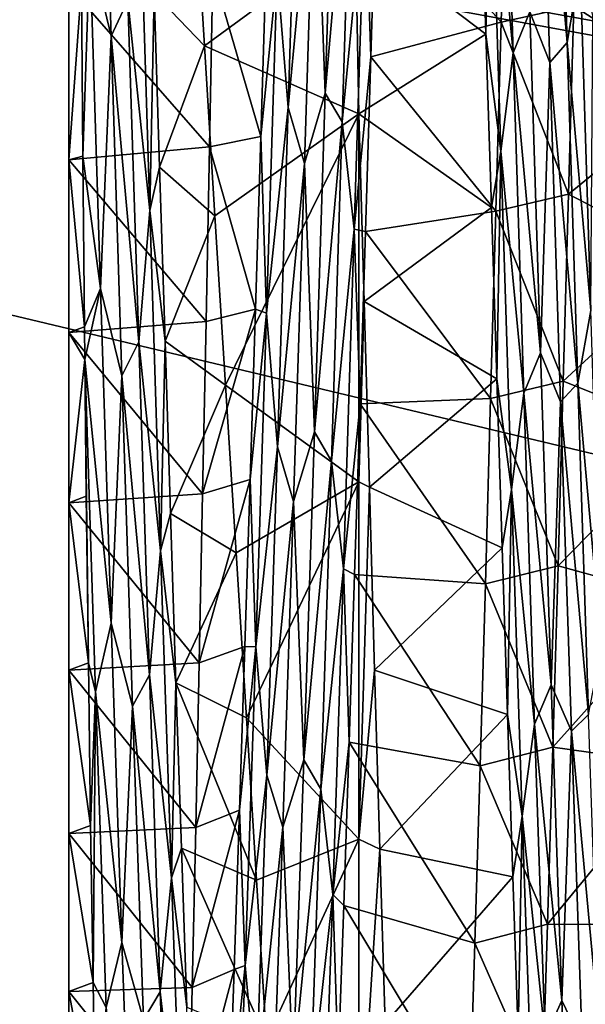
# Model space of a CAD drawing. Header units: metres. Extents: x -71 to 30, y -21 to 69.
# Tile 8 of 111: x -41.2 to -38.86, y -4.21 to -0.14. Entities that reach past the tile are written whole.
import ezdxf

# ---------------------------------------------------------------- set-up
doc = ezdxf.new("R2010")
doc.units = ezdxf.units.M
doc.layers.add('solid_DUSCHE_AUFPUTZ_EU_ASM_SW0003', color=7, linetype='CONTINUOUS')

msp = doc.modelspace()

# ---------------------------------------------------------------- linework, layer by layer
at = {"layer": 'solid_DUSCHE_AUFPUTZ_EU_ASM_SW0003'}
for points in [[(-70, -5.5, -211.350006), (-70, 5.5, -211.350006), (-24.530594, 5.5, -211.350006)], [(-24.530594, -5.5, -211.350006), (-70, -5.5, -211.350006), (-24.530594, 5.5, -211.350006)], [(-24.499313, -0.183358, -203.350006), (-24.500013, 0.002541, -203.350006), (-70, 5.5, -203.350006)], [(-24.343172, -2.767655, -203.350006), (-24.499313, -0.183358, -203.350006), (-70, 5.5, -203.350006)], [(-24.33264, -2.85879, -203.350006), (-24.343172, -2.767655, -203.350006), (-70, 5.5, -203.350006)], [(-23.874672, -5.5, -203.350006), (-24.33264, -2.85879, -203.350006), (-70, 5.5, -203.350006)], [(-70, -5.5, -203.350006), (-23.874672, -5.5, -203.350006), (-70, 5.5, -203.350006)], [(-40.868271, 1.199991, -51.886509), (-40.912819, 0.160396, -51.808239), (-40.824043, -0.207715, -51.80909)], [(-40.868271, 1.199991, -51.886509), (-40.824043, -0.207715, -51.80909), (-40.754852, -0.060045, -51.782314)], [(-39.054852, 1.092, -51.873211), (-38.939434, -0.233618, -51.786278), (-38.983711, 1.18014, -51.859295)], [(-38.983711, 1.18014, -51.859295), (-38.939434, -0.233618, -51.786278), (-38.885757, 0.08369, -51.738365)], [(-39.207226, 1.136779, -51.853817), (-39.257961, 0.731716, -51.767021), (-39.162971, -0.276511, -51.787415)], [(-39.207226, 1.136779, -51.853817), (-39.162971, -0.276511, -51.787415), (-39.094418, -0.107758, -51.80867)], [(-39.054852, 1.092, -51.873211), (-39.094418, -0.107758, -51.80867), (-39.01062, -0.31703, -51.813343)], [(-39.054852, 1.092, -51.873211), (-39.01062, -0.31703, -51.813343), (-38.939434, -0.233618, -51.786278)], [(-39.939445, -0.443444, -70.181946), (-39.981441, 0.680431, -70.166534), (-39.895218, 0.966151, -70.140793)], [(-39.939445, -0.443444, -70.181946), (-39.895218, 0.966151, -70.140793), (-39.825005, 0.853777, -70.176712)], [(-40.0923, -0.502041, -70.203667), (-40.138371, 0.058063, -70.262161), (-40.048046, 0.912306, -70.171089)], [(-40.0923, -0.502041, -70.203667), (-40.048046, 0.912306, -70.171089), (-39.981441, 0.680431, -70.166534)], [(-39.939445, -0.443444, -70.181946), (-39.825005, 0.853777, -70.176712), (-39.869282, -0.561518, -70.200279)], [(-39.869282, -0.561518, -70.200279), (-39.825005, 0.853777, -70.176712), (-39.774994, 0.422626, -70.252403)], [(-39.257961, 0.731716, -51.767021), (-39.297497, 0.519165, -51.690422), (-39.275215, -0.199974, -51.67791)], [(-39.213943, -0.682572, -51.762505), (-39.257961, 0.731716, -51.767021), (-39.275215, -0.199974, -51.67791)], [(-39.162971, -0.276511, -51.787415), (-39.257961, 0.731716, -51.767021), (-39.213943, -0.682572, -51.762505)], [(-40.0923, -0.502041, -70.203667), (-39.981441, 0.680431, -70.166534), (-40.025791, -0.733523, -70.163628)], [(-39.939445, -0.443444, -70.181946), (-40.025791, -0.733523, -70.163628), (-39.981441, 0.680431, -70.166534)], [(-39.728691, 0.432572, -70.314056), (-39.1903, 0.631554, -71.330711), (-39.21244, -0.149646, -71.348915)], [(-39.21244, -0.149646, -71.348915), (-39.1903, 0.631554, -71.330711), (-38.912407, -0.083102, -71.349663)], [(-40.754852, -0.060045, -51.782314), (-40.664234, -0.927997, -51.783634), (-40.708694, 0.499506, -51.750408)], [(-40.708694, 0.499506, -51.750408), (-40.664234, -0.927997, -51.783634), (-40.646217, -0.029434, -51.67527)], [(-39.275215, -0.199974, -51.67791), (-39.297497, 0.519165, -51.690422), (-39.813835, 0.209265, -50.665955)], [(-40.646217, -0.029434, -51.67527), (-40.438606, -0.24713, -51.291752), (-40.480999, 0.446972, -51.341335)], [(-40.480999, 0.446972, -51.341335), (-40.438606, -0.24713, -51.291752), (-39.813835, 0.209265, -50.665955)], [(-39.869282, -0.561518, -70.200279), (-39.774994, 0.422626, -70.252403), (-39.819458, -1.004892, -70.208664)], [(-39.819458, -1.004892, -70.208664), (-39.774994, 0.422626, -70.252403), (-39.751297, -0.293607, -70.319878)], [(-39.774994, 0.422626, -70.252403), (-39.728691, 0.432572, -70.314056), (-39.751297, -0.293607, -70.319878)], [(-39.751297, -0.293607, -70.319878), (-39.728691, 0.432572, -70.314056), (-39.21244, -0.149646, -71.348915)], [(-38.912407, -0.083102, -71.349663), (-38.366608, 0.301908, -70.319725), (-38.388844, -0.41537, -70.315109)], [(-40.438606, -0.24713, -51.291752), (-39.799999, -0.528538, -50.663506), (-39.813835, 0.209265, -50.665955)], [(-39.275215, -0.199974, -51.67791), (-39.813835, 0.209265, -50.665955), (-39.799999, -0.528538, -50.663506)], [(-40.912819, 0.160396, -51.808239), (-40.946835, 0, -51.796837), (-40.941002, -0.703934, -51.817947)], [(-40.868465, -1.25066, -51.893028), (-40.912819, 0.160396, -51.808239), (-40.941002, -0.703934, -51.817947)], [(-40.824043, -0.207715, -51.80909), (-40.912819, 0.160396, -51.808239), (-40.868465, -1.25066, -51.893028)], [(-40.183353, 0.095748, -70.3237), (-40.205242, -0.622617, -70.303482), (-40.404011, 0.059605, -70.745804)], [(-40.138371, 0.058063, -70.262161), (-40.205242, -0.622617, -70.303482), (-40.183353, 0.095748, -70.3237)], [(-38.939434, -0.233618, -51.786278), (-38.841293, -1.341295, -51.834332), (-38.885757, 0.08369, -51.738365)], [(-38.885757, 0.08369, -51.738365), (-38.841293, -1.341295, -51.834332), (-38.833187, -0.120556, -51.67672)], [(-40.41814, -0.664348, -70.70916), (-41, 0, -70.150002), (-40.404011, 0.059605, -70.745804)], [(-40.205242, -0.622617, -70.303482), (-40.41814, -0.664348, -70.70916), (-40.404011, 0.059605, -70.745804)], [(-40.138371, 0.058063, -70.262161), (-40.182392, -1.352421, -70.164215), (-40.205242, -0.622617, -70.303482)], [(-40.0923, -0.502041, -70.203667), (-40.182392, -1.352421, -70.164215), (-40.138371, 0.058063, -70.262161)], [(-41, 0, -51.849998), (-41, 0, -70.150002), (-41, -0.718008, -70.12178)], [(-40.41814, -0.664348, -70.70916), (-41, -0.718008, -70.12178), (-41, 0, -70.150002)], [(-40.946835, 0, -51.796837), (-41, 0, -51.849998), (-41, -0.718008, -51.87822)], [(-40.941002, -0.703934, -51.817947), (-40.946835, 0, -51.796837), (-41, -0.718008, -51.87822)], [(-41, -0.718008, -51.87822), (-41, 0, -51.849998), (-41, -0.718008, -70.12178)], [(-40.664234, -0.927997, -51.783634), (-40.624092, -0.749323, -51.705345), (-40.646217, -0.029434, -51.67527)], [(-40.646217, -0.029434, -51.67527), (-40.624092, -0.749323, -51.705345), (-40.438606, -0.24713, -51.291752)], [(-40.824043, -0.207715, -51.80909), (-40.710575, -1.470187, -51.90115), (-40.754852, -0.060045, -51.782314)], [(-40.754852, -0.060045, -51.782314), (-40.710575, -1.470187, -51.90115), (-40.664234, -0.927997, -51.783634)], [(-39.21244, -0.149646, -71.348915), (-38.912407, -0.083102, -71.349663), (-38.934254, -0.860254, -71.314186)], [(-39.162971, -0.276511, -51.787415), (-39.050064, -1.516098, -51.932659), (-39.094418, -0.107758, -51.80867)], [(-39.01062, -0.31703, -51.813343), (-39.094418, -0.107758, -51.80867), (-39.050064, -1.516098, -51.932659)], [(-38.934254, -0.860254, -71.314186), (-38.912407, -0.083102, -71.349663), (-38.388844, -0.41537, -70.315109)], [(-39.751297, -0.293607, -70.319878), (-39.21244, -0.149646, -71.348915), (-39.234467, -0.929987, -71.308136)], [(-39.234467, -0.929987, -71.308136), (-39.21244, -0.149646, -71.348915), (-38.934254, -0.860254, -71.314186)], [(-39.252876, -0.915829, -51.720497), (-39.275215, -0.199974, -51.67791), (-39.799999, -0.528538, -50.663506)], [(-39.213943, -0.682572, -51.762505), (-39.275215, -0.199974, -51.67791), (-39.252876, -0.915829, -51.720497)], [(-40.824043, -0.207715, -51.80909), (-40.868465, -1.25066, -51.893028), (-40.779812, -1.610511, -51.950089)], [(-40.824043, -0.207715, -51.80909), (-40.779812, -1.610511, -51.950089), (-40.710575, -1.470187, -51.90115)], [(-39.01062, -0.31703, -51.813343), (-38.895153, -1.641558, -51.929462), (-38.939434, -0.233618, -51.786278)], [(-38.939434, -0.233618, -51.786278), (-38.895153, -1.641558, -51.929462), (-38.841293, -1.341295, -51.834332)], [(-40.624092, -0.749323, -51.705345), (-40.395382, -0.949839, -51.291737), (-40.438606, -0.24713, -51.291752)], [(-40.438606, -0.24713, -51.291752), (-40.395382, -0.949839, -51.291737), (-39.799999, -0.528538, -50.663506)], [(-39.162971, -0.276511, -51.787415), (-39.213943, -0.682572, -51.762505), (-39.118717, -1.68297, -51.937035)], [(-39.162971, -0.276511, -51.787415), (-39.118717, -1.68297, -51.937035), (-39.050064, -1.516098, -51.932659)], [(-39.819458, -1.004892, -70.208664), (-39.751297, -0.293607, -70.319878), (-39.773647, -1.014274, -70.269524)], [(-39.773647, -1.014274, -70.269524), (-39.751297, -0.293607, -70.319878), (-39.234467, -0.929987, -71.308136)], [(-39.01062, -0.31703, -51.813343), (-39.050064, -1.516098, -51.932659), (-38.966393, -1.718273, -51.968746)], [(-39.01062, -0.31703, -51.813343), (-38.966393, -1.718273, -51.968746), (-38.895153, -1.641558, -51.929462)], [(-39.983677, -1.84217, -70.006546), (-40.025791, -0.733523, -70.163628), (-39.939445, -0.443444, -70.181946)], [(-39.983677, -1.84217, -70.006546), (-39.939445, -0.443444, -70.181946), (-39.869282, -0.561518, -70.200279)], [(-38.934254, -0.860254, -71.314186), (-38.388844, -0.41537, -70.315109), (-38.411308, -1.131402, -70.255241)], [(-40.395382, -0.949839, -51.291737), (-40.351662, -1.650096, -51.341606), (-39.799999, -0.528538, -50.663506)], [(-40.351662, -1.650096, -51.341606), (-39.799999, -2.049184, -50.854885), (-39.799999, -0.528538, -50.663506)], [(-40.136555, -1.904122, -70.018799), (-40.182392, -1.352421, -70.164215), (-40.0923, -0.502041, -70.203667)], [(-40.136555, -1.904122, -70.018799), (-40.0923, -0.502041, -70.203667), (-40.025791, -0.733523, -70.163628)], [(-39.778328, -1.303432, -50.732403), (-39.799999, -0.528538, -50.663506), (-39.799999, -2.049184, -50.854885)], [(-39.778328, -1.303432, -50.732403), (-39.252876, -0.915829, -51.720497), (-39.799999, -0.528538, -50.663506)], [(-39.983677, -1.84217, -70.006546), (-39.869282, -0.561518, -70.200279), (-39.913559, -1.963128, -70.006065)], [(-39.913559, -1.963128, -70.006065), (-39.869282, -0.561518, -70.200279), (-39.819458, -1.004892, -70.208664)], [(-40.205242, -0.622617, -70.303482), (-40.227303, -1.335835, -70.22834), (-40.41814, -0.664348, -70.70916)], [(-40.182392, -1.352421, -70.164215), (-40.227303, -1.335835, -70.22834), (-40.205242, -0.622617, -70.303482)], [(-40.432198, -1.386479, -70.618385), (-41, -0.718008, -70.12178), (-40.41814, -0.664348, -70.70916)], [(-40.227303, -1.335835, -70.22834), (-40.432198, -1.386479, -70.618385), (-40.41814, -0.664348, -70.70916)], [(-39.213943, -0.682572, -51.762505), (-39.252876, -0.915829, -51.720497), (-39.230618, -1.623089, -51.8176)], [(-39.169922, -2.08053, -51.97332), (-39.213943, -0.682572, -51.762505), (-39.230618, -1.623089, -51.8176)], [(-39.118717, -1.68297, -51.937035), (-39.213943, -0.682572, -51.762505), (-39.169922, -2.08053, -51.97332)], [(-40.934517, -1.40843, -51.89278), (-40.941002, -0.703934, -51.817947), (-41, -0.718008, -51.87822)], [(-41, -0.718008, -51.87822), (-41, -0.718008, -70.12178), (-41, -1.431473, -70.037323)], [(-40.432198, -1.386479, -70.618385), (-41, -1.431473, -70.037323), (-41, -0.718008, -70.12178)], [(-41, -1.431473, -51.962677), (-41, -0.718008, -51.87822), (-41, -1.431473, -70.037323)], [(-40.934517, -1.40843, -51.89278), (-41, -0.718008, -51.87822), (-41, -1.431473, -51.962677)], [(-40.868465, -1.25066, -51.893028), (-40.941002, -0.703934, -51.817947), (-40.934517, -1.40843, -51.89278)], [(-40.664234, -0.927997, -51.783634), (-40.601696, -1.467553, -51.791859), (-40.624092, -0.749323, -51.705345)], [(-40.624092, -0.749323, -51.705345), (-40.601696, -1.467553, -51.791859), (-40.395382, -0.949839, -51.291737)], [(-40.136555, -1.904122, -70.018799), (-40.025791, -0.733523, -70.163628), (-40.070145, -2.129678, -69.94265)], [(-39.983677, -1.84217, -70.006546), (-40.070145, -2.129678, -69.94265), (-40.025791, -0.733523, -70.163628)], [(-39.234467, -0.929987, -71.308136), (-38.934254, -0.860254, -71.314186), (-38.955845, -1.632542, -71.220436)], [(-38.955845, -1.632542, -71.220436), (-38.934254, -0.860254, -71.314186), (-38.411308, -1.131402, -70.255241)], [(-40.710575, -1.470187, -51.90115), (-40.619774, -2.333727, -52.036926), (-40.664234, -0.927997, -51.783634)], [(-40.664234, -0.927997, -51.783634), (-40.619774, -2.333727, -52.036926), (-40.601696, -1.467553, -51.791859)], [(-39.778328, -1.303432, -50.732403), (-39.230618, -1.623089, -51.8176), (-39.252876, -0.915829, -51.720497)], [(-39.773647, -1.014274, -70.269524), (-39.234467, -0.929987, -71.308136), (-39.256123, -1.705019, -71.208595)], [(-39.256123, -1.705019, -71.208595), (-39.234467, -0.929987, -71.308136), (-38.955845, -1.632542, -71.220436)], [(-40.601696, -1.467553, -51.791859), (-40.351662, -1.650096, -51.341606), (-40.395382, -0.949839, -51.291737)], [(-39.913559, -1.963128, -70.006065), (-39.819458, -1.004892, -70.208664), (-39.863918, -2.408095, -69.944138)], [(-39.863918, -2.408095, -69.944138), (-39.819458, -1.004892, -70.208664), (-39.795712, -1.72594, -70.163612)], [(-39.819458, -1.004892, -70.208664), (-39.773647, -1.014274, -70.269524), (-39.795712, -1.72594, -70.163612)], [(-39.795712, -1.72594, -70.163612), (-39.773647, -1.014274, -70.269524), (-39.256123, -1.705019, -71.208595)], [(-38.955845, -1.632542, -71.220436), (-38.411308, -1.131402, -70.255241), (-38.433765, -1.841162, -70.140579)], [(-40.868465, -1.25066, -51.893028), (-40.934517, -1.40843, -51.89278), (-40.93317, -1.543762, -51.913376)], [(-40.824116, -2.632536, -52.193279), (-40.868465, -1.25066, -51.893028), (-40.93317, -1.543762, -51.913376)], [(-40.779812, -1.610511, -51.950089), (-40.868465, -1.25066, -51.893028), (-40.824116, -2.632536, -52.193279)], [(-40.227303, -1.335835, -70.22834), (-40.44622, -2.098923, -70.47406), (-40.432198, -1.386479, -70.618385)], [(-40.227303, -1.335835, -70.22834), (-40.249668, -2.038967, -70.098984), (-40.44622, -2.098923, -70.47406)], [(-40.182392, -1.352421, -70.164215), (-40.249668, -2.038967, -70.098984), (-40.227303, -1.335835, -70.22834)], [(-39.778328, -1.303432, -50.732403), (-39.799999, -2.049184, -50.854885), (-39.756813, -2.070953, -50.859306)], [(-39.778328, -1.303432, -50.732403), (-39.756813, -2.070953, -50.859306), (-39.230618, -1.623089, -51.8176)], [(-38.895153, -1.641558, -51.929462), (-38.796833, -2.733884, -52.149944), (-38.841293, -1.341295, -51.834332)], [(-40.182392, -1.352421, -70.164215), (-40.22641, -2.731073, -69.85054), (-40.249668, -2.038967, -70.098984)], [(-40.136555, -1.904122, -70.018799), (-40.22641, -2.731073, -69.85054), (-40.182392, -1.352421, -70.164215)], [(-40.44622, -2.098923, -70.47406), (-41, -1.431473, -70.037323), (-40.432198, -1.386479, -70.618385)], [(-40.93317, -1.543762, -51.913376), (-40.934517, -1.40843, -51.89278), (-41, -1.431473, -51.962677)], [(-41, -1.431473, -51.962677), (-41, -1.431473, -70.037323), (-41, -2.13605, -69.897163)], [(-40.44622, -2.098923, -70.47406), (-41, -2.13605, -69.897163), (-41, -1.431473, -70.037323)], [(-41, -2.13605, -52.102837), (-41, -1.431473, -51.962677), (-41, -2.13605, -69.897163)], [(-40.93317, -1.543762, -51.913376), (-41, -1.431473, -51.962677), (-41, -2.13605, -52.102837)], [(-40.779812, -1.610511, -51.950089), (-40.666298, -2.846129, -52.233986), (-40.710575, -1.470187, -51.90115)], [(-40.710575, -1.470187, -51.90115), (-40.666298, -2.846129, -52.233986), (-40.619774, -2.333727, -52.036926)], [(-40.619774, -2.333727, -52.036926), (-40.579056, -2.180156, -51.934448), (-40.601696, -1.467553, -51.791859)], [(-40.601696, -1.467553, -51.791859), (-40.579056, -2.180156, -51.934448), (-40.351662, -1.650096, -51.341606)], [(-40.927074, -2.107951, -52.021198), (-40.93317, -1.543762, -51.913376), (-41, -2.13605, -52.102837)], [(-40.91856, -2.796463, -52.202316), (-40.93317, -1.543762, -51.913376), (-40.927074, -2.107951, -52.021198)], [(-40.888866, -2.916329, -52.25703), (-40.93317, -1.543762, -51.913376), (-40.91856, -2.796463, -52.202316)], [(-40.888866, -2.916329, -52.25703), (-40.824116, -2.632536, -52.193279), (-40.93317, -1.543762, -51.913376)], [(-39.118717, -1.68297, -51.937035), (-39.005714, -2.888097, -52.273148), (-39.050064, -1.516098, -51.932659)], [(-38.966393, -1.718273, -51.968746), (-39.050064, -1.516098, -51.932659), (-39.005714, -2.888097, -52.273148)], [(-40.779812, -1.610511, -51.950089), (-40.824116, -2.632536, -52.193279), (-40.73558, -2.975911, -52.303127)], [(-40.779812, -1.610511, -51.950089), (-40.73558, -2.975911, -52.303127), (-40.666298, -2.846129, -52.233986)], [(-39.756813, -2.070953, -50.859306), (-39.208538, -2.322045, -51.969234), (-39.230618, -1.623089, -51.8176)], [(-39.169922, -2.08053, -51.97332), (-39.230618, -1.623089, -51.8176), (-39.208538, -2.322045, -51.969234)], [(-40.579056, -2.180156, -51.934448), (-40.308292, -2.34187, -51.440983), (-40.351662, -1.650096, -51.341606)], [(-40.351662, -1.650096, -51.341606), (-40.308292, -2.34187, -51.440983), (-39.799999, -2.049184, -50.854885)], [(-39.256123, -1.705019, -71.208595), (-38.955845, -1.632542, -71.220436), (-38.97723, -2.395604, -71.068939)], [(-38.97723, -2.395604, -71.068939), (-38.955845, -1.632542, -71.220436), (-38.433765, -1.841162, -70.140579)], [(-38.966393, -1.718273, -51.968746), (-38.850876, -3.01035, -52.288628), (-38.895153, -1.641558, -51.929462)], [(-38.895153, -1.641558, -51.929462), (-38.850876, -3.01035, -52.288628), (-38.796833, -2.733884, -52.149944)], [(-39.795712, -1.72594, -70.163612), (-39.256123, -1.705019, -71.208595), (-39.277462, -2.470334, -71.050865)], [(-39.277462, -2.470334, -71.050865), (-39.256123, -1.705019, -71.208595), (-38.97723, -2.395604, -71.068939)], [(-39.118717, -1.68297, -51.937035), (-39.169922, -2.08053, -51.97332), (-39.074463, -3.049364, -52.302235)], [(-39.118717, -1.68297, -51.937035), (-39.074463, -3.049364, -52.302235), (-39.005714, -2.888097, -52.273148)], [(-39.863918, -2.408095, -69.944138), (-39.795712, -1.72594, -70.163612), (-39.817921, -2.43112, -70.001801)], [(-39.817921, -2.43112, -70.001801), (-39.795712, -1.72594, -70.163612), (-39.277462, -2.470334, -71.050865)], [(-38.966393, -1.718273, -51.968746), (-39.005714, -2.888097, -52.273148), (-38.922161, -3.07868, -52.338757)], [(-38.966393, -1.718273, -51.968746), (-38.922161, -3.07868, -52.338757), (-38.850876, -3.01035, -52.288628)], [(-40.027905, -3.197544, -69.617691), (-40.070145, -2.129678, -69.94265), (-39.983677, -1.84217, -70.006546)], [(-40.027905, -3.197544, -69.617691), (-39.983677, -1.84217, -70.006546), (-39.913559, -1.963128, -70.006065)], [(-38.97723, -2.395604, -71.068939), (-38.433765, -1.841162, -70.140579), (-38.455975, -2.538443, -69.972214)], [(-40.180805, -3.261387, -69.620064), (-40.22641, -2.731073, -69.85054), (-40.136555, -1.904122, -70.018799)], [(-40.180805, -3.261387, -69.620064), (-40.136555, -1.904122, -70.018799), (-40.070145, -2.129678, -69.94265)], [(-40.027905, -3.197544, -69.617691), (-39.913559, -1.963128, -70.006065), (-39.95784, -3.318525, -69.598198)], [(-39.95784, -3.318525, -69.598198), (-39.913559, -1.963128, -70.006065), (-39.863918, -2.408095, -69.944138)], [(-40.249668, -2.038967, -70.098984), (-40.460331, -2.796478, -70.277359), (-40.44622, -2.098923, -70.47406)], [(-40.249668, -2.038967, -70.098984), (-40.272018, -2.729132, -69.916145), (-40.460331, -2.796478, -70.277359)], [(-40.308292, -2.34187, -51.440983), (-40.265564, -3.023416, -51.589314), (-39.799999, -2.049184, -50.854885)], [(-40.22641, -2.731073, -69.85054), (-40.272018, -2.729132, -69.916145), (-40.249668, -2.038967, -70.098984)], [(-40.265564, -3.023416, -51.589314), (-39.799999, -3.525007, -51.268772), (-39.799999, -2.049184, -50.854885)], [(-39.756813, -2.070953, -50.859306), (-39.799999, -2.049184, -50.854885), (-39.799999, -3.525007, -51.268772)], [(-39.756813, -2.070953, -50.859306), (-39.799999, -3.525007, -51.268772), (-39.735405, -2.826777, -51.043503)], [(-39.756813, -2.070953, -50.859306), (-39.735405, -2.826777, -51.043503), (-39.208538, -2.322045, -51.969234)], [(-40.460331, -2.796478, -70.277359), (-41, -2.13605, -69.897163), (-40.44622, -2.098923, -70.47406)], [(-40.91856, -2.796463, -52.202316), (-40.927074, -2.107951, -52.021198), (-41, -2.13605, -52.102837)], [(-39.169922, -2.08053, -51.97332), (-39.208538, -2.322045, -51.969234), (-39.18655, -3.009929, -52.174992)], [(-39.1259, -3.429796, -52.396366), (-39.169922, -2.08053, -51.97332), (-39.18655, -3.009929, -52.174992)], [(-39.074463, -3.049364, -52.302235), (-39.169922, -2.08053, -51.97332), (-39.1259, -3.429796, -52.396366)], [(-41, -2.13605, -52.102837), (-41, -2.13605, -69.897163), (-41, -2.827446, -69.702171)], [(-40.460331, -2.796478, -70.277359), (-41, -2.827446, -69.702171), (-41, -2.13605, -69.897163)], [(-41, -2.827446, -52.297829), (-41, -2.13605, -52.102837), (-41, -2.827446, -69.702171)], [(-40.91856, -2.796463, -52.202316), (-41, -2.13605, -52.102837), (-41, -2.827446, -52.297829)], [(-40.180805, -3.261387, -69.620064), (-40.070145, -2.129678, -69.94265), (-40.114494, -3.475658, -69.509262)], [(-40.027905, -3.197544, -69.617691), (-40.114494, -3.475658, -69.509262), (-40.070145, -2.129678, -69.94265)], [(-40.619774, -2.333727, -52.036926), (-40.55645, -2.879759, -52.131863), (-40.579056, -2.180156, -51.934448)], [(-40.579056, -2.180156, -51.934448), (-40.55645, -2.879759, -52.131863), (-40.308292, -2.34187, -51.440983)], [(-40.666298, -2.846129, -52.233986), (-40.57531, -3.684474, -52.501545), (-40.619774, -2.333727, -52.036926)], [(-40.619774, -2.333727, -52.036926), (-40.57531, -3.684474, -52.501545), (-40.55645, -2.879759, -52.131863)], [(-40.55645, -2.879759, -52.131863), (-40.265564, -3.023416, -51.589314), (-40.308292, -2.34187, -51.440983)], [(-39.735405, -2.826777, -51.043503), (-39.18655, -3.009929, -52.174992), (-39.208538, -2.322045, -51.969234)], [(-39.277462, -2.470334, -71.050865), (-38.97723, -2.395604, -71.068939), (-38.998699, -3.145128, -70.860565)], [(-38.998699, -3.145128, -70.860565), (-38.97723, -2.395604, -71.068939), (-38.455975, -2.538443, -69.972214)], [(-39.95784, -3.318525, -69.598198), (-39.863918, -2.408095, -69.944138), (-39.908382, -3.754449, -69.466827)], [(-39.908382, -3.754449, -69.466827), (-39.863918, -2.408095, -69.944138), (-39.840347, -3.124651, -69.784828)], [(-39.863918, -2.408095, -69.944138), (-39.817921, -2.43112, -70.001801), (-39.840347, -3.124651, -69.784828)], [(-39.840347, -3.124651, -69.784828), (-39.817921, -2.43112, -70.001801), (-39.298923, -3.221573, -70.835854)], [(-39.817921, -2.43112, -70.001801), (-39.277462, -2.470334, -71.050865), (-39.298923, -3.221573, -70.835854)], [(-39.298923, -3.221573, -70.835854), (-39.277462, -2.470334, -71.050865), (-38.998699, -3.145128, -70.860565)], [(-38.998699, -3.145128, -70.860565), (-38.455975, -2.538443, -69.972214), (-38.477821, -3.217518, -69.751884)], [(-40.888866, -2.916329, -52.25703), (-40.779762, -3.952524, -52.700157), (-40.824116, -2.632536, -52.193279)], [(-40.73558, -2.975911, -52.303127), (-40.824116, -2.632536, -52.193279), (-40.779762, -3.952524, -52.700157)], [(-40.272018, -2.729132, -69.916145), (-40.474655, -3.476863, -70.029053), (-40.460331, -2.796478, -70.277359)], [(-40.272018, -2.729132, -69.916145), (-40.294228, -3.404907, -69.680321), (-40.474655, -3.476863, -70.029053)], [(-40.22641, -2.731073, -69.85054), (-40.294228, -3.404907, -69.680321), (-40.272018, -2.729132, -69.916145)], [(-40.22641, -2.731073, -69.85054), (-40.270432, -4.046667, -69.331299), (-40.294228, -3.404907, -69.680321)], [(-40.180805, -3.261387, -69.620064), (-40.270432, -4.046667, -69.331299), (-40.22641, -2.731073, -69.85054)], [(-40.909081, -3.468099, -52.434551), (-40.91856, -2.796463, -52.202316), (-41, -2.827446, -52.297829)], [(-40.474655, -3.476863, -70.029053), (-41, -2.827446, -69.702171), (-40.460331, -2.796478, -70.277359)], [(-40.888866, -2.916329, -52.25703), (-40.91856, -2.796463, -52.202316), (-40.909081, -3.468099, -52.434551)], [(-41, -2.827446, -52.297829), (-41, -2.827446, -69.702171), (-41, -3.501446, -69.453529)], [(-40.474655, -3.476863, -70.029053), (-41, -3.501446, -69.453529), (-41, -2.827446, -69.702171)], [(-41, -3.501446, -52.546467), (-41, -2.827446, -52.297829), (-41, -3.501446, -69.453529)], [(-40.909081, -3.468099, -52.434551), (-41, -2.827446, -52.297829), (-41, -3.501446, -52.546467)], [(-40.73558, -2.975911, -52.303127), (-40.622017, -4.155239, -52.771969), (-40.666298, -2.846129, -52.233986)], [(-40.666298, -2.846129, -52.233986), (-40.622017, -4.155239, -52.771969), (-40.57531, -3.684474, -52.501545)], [(-39.735405, -2.826777, -51.043503), (-39.799999, -3.525007, -51.268772), (-39.713932, -3.566636, -51.283951)], [(-39.735405, -2.826777, -51.043503), (-39.713932, -3.566636, -51.283951), (-39.18655, -3.009929, -52.174992)], [(-40.57531, -3.684474, -52.501545), (-40.533978, -3.562353, -52.383041), (-40.55645, -2.879759, -52.131863)], [(-40.55645, -2.879759, -52.131863), (-40.223431, -3.694617, -51.78661), (-40.265564, -3.023416, -51.589314)], [(-40.55645, -2.879759, -52.131863), (-40.533978, -3.562353, -52.383041), (-40.223431, -3.694617, -51.78661)], [(-39.074463, -3.049364, -52.302235), (-38.961361, -4.192259, -52.819912), (-39.005714, -2.888097, -52.273148)], [(-38.922161, -3.07868, -52.338757), (-39.005714, -2.888097, -52.273148), (-38.961361, -4.192259, -52.819912)], [(-40.888866, -2.916329, -52.25703), (-40.909081, -3.468099, -52.434551), (-40.898903, -4.117827, -52.7159)], [(-40.888866, -2.916329, -52.25703), (-40.898903, -4.117827, -52.7159), (-40.844612, -4.220355, -52.805107)], [(-40.888866, -2.916329, -52.25703), (-40.844612, -4.220355, -52.805107), (-40.779762, -3.952524, -52.700157)], [(-40.73558, -2.975911, -52.303127), (-40.779762, -3.952524, -52.700157), (-40.691353, -4.271477, -52.859413)], [(-40.73558, -2.975911, -52.303127), (-40.691353, -4.271477, -52.859413), (-40.622017, -4.155239, -52.771969)], [(-39.713932, -3.566636, -51.283951), (-39.164516, -3.681319, -52.43343), (-39.18655, -3.009929, -52.174992)], [(-39.1259, -3.429796, -52.396366), (-39.18655, -3.009929, -52.174992), (-39.164516, -3.681319, -52.43343)], [(-40.265564, -3.023416, -51.589314), (-40.223431, -3.694617, -51.78661), (-39.799999, -3.525007, -51.268772)], [(-39.074463, -3.049364, -52.302235), (-39.1259, -3.429796, -52.396366), (-39.030209, -4.344532, -52.871723)], [(-39.074463, -3.049364, -52.302235), (-39.030209, -4.344532, -52.871723), (-38.961361, -4.192259, -52.819912)], [(-38.922161, -3.07868, -52.338757), (-38.806599, -4.308729, -52.85273), (-38.850876, -3.01035, -52.288628)], [(-38.922161, -3.07868, -52.338757), (-38.961361, -4.192259, -52.819912), (-38.87793, -4.36727, -52.911888)], [(-38.922161, -3.07868, -52.338757), (-38.87793, -4.36727, -52.911888), (-38.806599, -4.308729, -52.85273)], [(-39.908382, -3.754449, -69.466827), (-39.840347, -3.124651, -69.784828), (-39.862923, -3.799885, -69.514565)], [(-39.862923, -3.799885, -69.514565), (-39.840347, -3.124651, -69.784828), (-39.320686, -3.954452, -70.564766)], [(-39.840347, -3.124651, -69.784828), (-39.298923, -3.221573, -70.835854), (-39.320686, -3.954452, -70.564766)], [(-39.298923, -3.221573, -70.835854), (-38.998699, -3.145128, -70.860565), (-39.020439, -3.876884, -70.596474)], [(-39.020439, -3.876884, -70.596474), (-38.998699, -3.145128, -70.860565), (-38.477821, -3.217518, -69.751884)], [(-40.072136, -4.478426, -69.027588), (-40.114494, -3.475658, -69.509262), (-40.027905, -3.197544, -69.617691)], [(-40.072136, -4.478426, -69.027588), (-40.027905, -3.197544, -69.617691), (-39.95784, -3.318525, -69.598198)], [(-39.320686, -3.954452, -70.564766), (-39.298923, -3.221573, -70.835854), (-39.020439, -3.876884, -70.596474)], [(-39.020439, -3.876884, -70.596474), (-38.477821, -3.217518, -69.751884), (-38.49955, -3.878958, -69.479408)], [(-40.22506, -4.542579, -69.019867), (-40.270432, -4.046667, -69.331299), (-40.180805, -3.261387, -69.620064)], [(-40.22506, -4.542579, -69.019867), (-40.180805, -3.261387, -69.620064), (-40.114494, -3.475658, -69.509262)], [(-40.072136, -4.478426, -69.027588), (-39.95784, -3.318525, -69.598198), (-40.002117, -4.596415, -68.989189)], [(-40.002117, -4.596415, -68.989189), (-39.95784, -3.318525, -69.598198), (-39.908382, -3.754449, -69.466827)], [(-40.294228, -3.404907, -69.680321), (-40.489029, -4.137918, -69.72995), (-40.474655, -3.476863, -70.029053)], [(-40.294228, -3.404907, -69.680321), (-40.316296, -4.063402, -69.392128), (-40.489029, -4.137918, -69.72995)], [(-40.270432, -4.046667, -69.331299), (-40.316296, -4.063402, -69.392128), (-40.294228, -3.404907, -69.680321)], [(-39.1259, -3.429796, -52.396366), (-39.164516, -3.681319, -52.43343), (-39.142361, -4.330502, -52.742393)], [(-39.081882, -4.699896, -53.018658), (-39.1259, -3.429796, -52.396366), (-39.142361, -4.330502, -52.742393)], [(-39.030209, -4.344532, -52.871723), (-39.1259, -3.429796, -52.396366), (-39.081882, -4.699896, -53.018658)], [(-40.898903, -4.117827, -52.7159), (-40.909081, -3.468099, -52.434551), (-41, -3.501446, -52.546467)], [(-40.489029, -4.137918, -69.72995), (-41, -3.501446, -69.453529), (-40.474655, -3.476863, -70.029053)], [(-40.22506, -4.542579, -69.019867), (-40.114494, -3.475658, -69.509262), (-40.158848, -4.740136, -68.876259)], [(-40.072136, -4.478426, -69.027588), (-40.158848, -4.740136, -68.876259), (-40.114494, -3.475658, -69.509262)], [(-41, -3.501446, -52.546467), (-41, -3.501446, -69.453529), (-41, -4.153935, -69.152748)], [(-40.489029, -4.137918, -69.72995), (-41, -4.153935, -69.152748), (-41, -3.501446, -69.453529)], [(-41, -4.153935, -52.847252), (-41, -3.501446, -52.546467), (-41, -4.153935, -69.152748)], [(-40.898903, -4.117827, -52.7159), (-41, -3.501446, -52.546467), (-41, -4.153935, -52.847252)], [(-40.223431, -3.694617, -51.78661), (-40.181629, -4.354837, -52.033184), (-39.799999, -3.525007, -51.268772)], [(-40.181629, -4.354837, -52.033184), (-39.799999, -4.92335, -51.895985), (-39.799999, -3.525007, -51.268772)], [(-39.713932, -3.566636, -51.283951), (-39.799999, -3.525007, -51.268772), (-39.799999, -4.92335, -51.895985)], [(-40.57531, -3.684474, -52.501545), (-40.511799, -4.218987, -52.684357), (-40.533978, -3.562353, -52.383041)], [(-40.533978, -3.562353, -52.383041), (-40.181629, -4.354837, -52.033184), (-40.223431, -3.694617, -51.78661)], [(-40.533978, -3.562353, -52.383041), (-40.511799, -4.218987, -52.684357), (-40.181629, -4.354837, -52.033184)], [(-39.713932, -3.566636, -51.283951), (-39.799999, -4.92335, -51.895985), (-39.692219, -4.286346, -51.579292)], [(-39.713932, -3.566636, -51.283951), (-39.692219, -4.286346, -51.579292), (-39.164516, -3.681319, -52.43343)], [(-40.622017, -4.155239, -52.771969), (-40.530849, -4.947082, -53.1684), (-40.57531, -3.684474, -52.501545)], [(-40.57531, -3.684474, -52.501545), (-40.530849, -4.947082, -53.1684), (-40.511799, -4.218987, -52.684357)], [(-39.692219, -4.286346, -51.579292), (-39.142361, -4.330502, -52.742393), (-39.164516, -3.681319, -52.43343)], [(-40.002117, -4.596415, -68.989189), (-39.908382, -3.754449, -69.466827), (-39.952843, -5.012177, -68.789909)], [(-39.952843, -5.012177, -68.789909), (-39.908382, -3.754449, -69.466827), (-39.885536, -4.451226, -69.193275)], [(-39.908382, -3.754449, -69.466827), (-39.862923, -3.799885, -69.514565), (-39.885536, -4.451226, -69.193275)], [(-39.885536, -4.451226, -69.193275), (-39.862923, -3.799885, -69.514565), (-39.342735, -4.664794, -70.239166)], [(-39.862923, -3.799885, -69.514565), (-39.320686, -3.954452, -70.564766), (-39.342735, -4.664794, -70.239166)], [(-39.320686, -3.954452, -70.564766), (-39.020439, -3.876884, -70.596474), (-39.042377, -4.586743, -70.27816)], [(-39.042377, -4.586743, -70.27816), (-39.020439, -3.876884, -70.596474), (-38.49955, -3.878958, -69.479408)], [(-39.042377, -4.586743, -70.27816), (-38.49955, -3.878958, -69.479408), (-38.521667, -4.519632, -69.155838)], [(-40.844612, -4.220355, -52.805107), (-40.735413, -5.178149, -53.404369), (-40.779762, -3.952524, -52.700157)], [(-40.691353, -4.271477, -52.859413), (-40.779762, -3.952524, -52.700157), (-40.735413, -5.178149, -53.404369)], [(-39.342735, -4.664794, -70.239166), (-39.320686, -3.954452, -70.564766), (-39.042377, -4.586743, -70.27816)], [(-40.316296, -4.063402, -69.392128), (-40.503281, -4.774617, -69.382256), (-40.489029, -4.137918, -69.72995)], [(-40.316296, -4.063402, -69.392128), (-40.338245, -4.697979, -69.054199), (-40.503281, -4.774617, -69.382256)], [(-40.270432, -4.046667, -69.331299), (-40.338245, -4.697979, -69.054199), (-40.316296, -4.063402, -69.392128)], [(-40.270432, -4.046667, -69.331299), (-40.314453, -5.268371, -68.619308), (-40.338245, -4.697979, -69.054199)], [(-40.22506, -4.542579, -69.019867), (-40.314453, -5.268371, -68.619308), (-40.270432, -4.046667, -69.331299)], [(-40.888439, -4.74252, -53.044811), (-40.898903, -4.117827, -52.7159), (-41, -4.153935, -52.847252)], [(-40.503281, -4.774617, -69.382256), (-41, -4.153935, -69.152748), (-40.489029, -4.137918, -69.72995)], [(-40.844612, -4.220355, -52.805107), (-40.898903, -4.117827, -52.7159), (-40.888439, -4.74252, -53.044811)], [(-41, -4.153935, -52.847252), (-41, -4.153935, -69.152748), (-41, -4.780906, -68.801628)], [(-40.503281, -4.774617, -69.382256), (-41, -4.780906, -68.801628), (-41, -4.153935, -69.152748)], [(-41, -4.780906, -53.198368), (-41, -4.153935, -52.847252), (-41, -4.780906, -68.801628)], [(-40.888439, -4.74252, -53.044811), (-41, -4.153935, -52.847252), (-41, -4.780906, -53.198368)], [(-40.691353, -4.271477, -52.859413), (-40.57774, -5.365361, -53.505394), (-40.622017, -4.155239, -52.771969)], [(-40.622017, -4.155239, -52.771969), (-40.57774, -5.365361, -53.505394), (-40.530849, -4.947082, -53.1684)], [(-39.030209, -4.344532, -52.871723), (-38.917011, -5.397876, -53.558613), (-38.961361, -4.192259, -52.819912)], [(-38.87793, -4.36727, -52.911888), (-38.961361, -4.192259, -52.819912), (-38.917011, -5.397876, -53.558613)]]:
    msp.add_3dface(points, dxfattribs=at)

doc.saveas('drawing.dxf')
